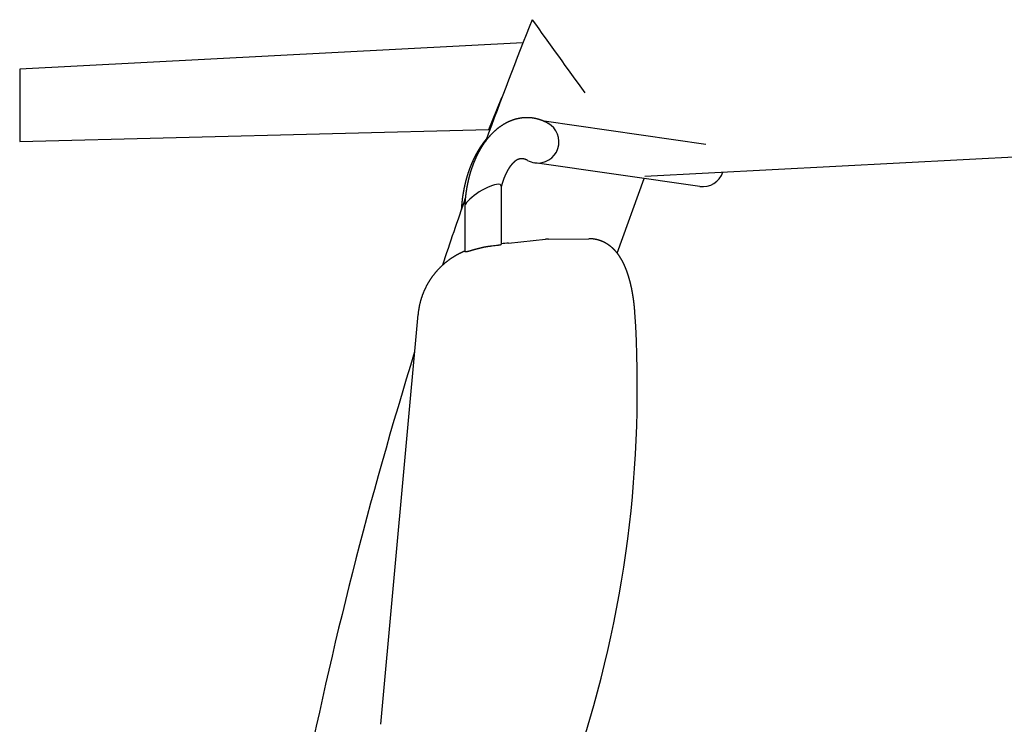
# Model space of a CAD drawing. Extents: x -4168 to 80734, y 199 to 57500.
# Tile 27 of 71: x 12291 to 12941, y 3234 to 3699. Entities that reach past the tile are written whole.
import ezdxf

# ---------------------------------------------------------------- set-up
doc = ezdxf.new("R2010")
doc.units = 0
doc.layers.get('0').update_dxf_attribs({"linetype": 'CONTINUOUS'})

msp = doc.modelspace()

# ---------------------------------------------------------------- linework, layer by layer
at = {"color": 104, "linetype": 'Continuous'}
for p, q in [((12623.16, 3683.96), (12290.83, 3666.6)), ((12290.83, 3666.6), (12290.83, 3618.8)), ((12600.73, 3626.7), (12609.29, 3647.93)), ((12743.91, 3616.95), (12637.08, 3632.22)), ((12290.83, 3618.8), (12600.73, 3626.7)), ((12703.63, 3595.9), (13183.53, 3621)), ((12739.95, 3589.24), (12630.96, 3604.81)), ((12608.81, 3589.3), (12608.81, 3550.89)), ((12685.43, 3545.16), (12703.13, 3594.5)), ((12582.56, 3575.55), (12582.38, 3573.63)), ((12584.69, 3575.81), (12584.69, 3546.21)), ((12613.66, 3551.83), (12638.08, 3554.34)), ((12640.14, 3554.45), (12666.62, 3554.67)), ((12529.37, 3234.1), (12553.88, 3504.7))]:
    msp.add_line(p, q, dxfattribs=at)
for points in [[(12639.71, 3630.92), (12639.55, 3631.01), (12639.4, 3631.09), (12639.24, 3631.18), (12639.09, 3631.26), (12638.93, 3631.34), (12638.77, 3631.42), (12638.61, 3631.5), (12638.45, 3631.58), (12638.29, 3631.66), (12638.13, 3631.74), (12637.97, 3631.81), (12637.81, 3631.89), (12637.65, 3631.96), (12637.49, 3632.04), (12637.33, 3632.11), (12637.17, 3632.18), (12637, 3632.25), (12636.84, 3632.32), (12636.68, 3632.39), (12636.51, 3632.46), (12636.35, 3632.52), (12636.18, 3632.59), (12636.02, 3632.66), (12635.85, 3632.72), (12635.69, 3632.78), (12635.52, 3632.84), (12635.35, 3632.91), (12635.19, 3632.97), (12635.02, 3633.02), (12634.85, 3633.08), (12634.68, 3633.14), (12634.52, 3633.19), (12634.35, 3633.25), (12634.18, 3633.3), (12634.01, 3633.36), (12633.84, 3633.41), (12633.67, 3633.46), (12633.5, 3633.51), (12633.33, 3633.56), (12633.16, 3633.6), (12632.99, 3633.65), (12632.81, 3633.7), (12632.64, 3633.74), (12632.47, 3633.78), (12632.3, 3633.83), (12632.13, 3633.87), (12631.95, 3633.91), (12631.78, 3633.95), (12631.61, 3633.98), (12631.43, 3634.02), (12631.26, 3634.06), (12631.08, 3634.09), (12630.91, 3634.12), (12630.74, 3634.16), (12630.56, 3634.19), (12630.39, 3634.22), (12630.21, 3634.25), (12630.04, 3634.27), (12629.86, 3634.3), (12629.69, 3634.33), (12629.51, 3634.35), (12629.33, 3634.37), (12629.16, 3634.4), (12628.98, 3634.42), (12628.8, 3634.44), (12628.63, 3634.46), (12628.45, 3634.47), (12628.28, 3634.49), (12628.1, 3634.51), (12627.92, 3634.52), (12627.74, 3634.53), (12627.57, 3634.55), (12627.39, 3634.56), (12627.21, 3634.57), (12627.04, 3634.57), (12626.86, 3634.58), (12626.68, 3634.59), (12626.5, 3634.59), (12626.33, 3634.6), (12626.15, 3634.6), (12625.97, 3634.6), (12625.79, 3634.6), (12625.62, 3634.6), (12625.44, 3634.6), (12625.26, 3634.6), (12625.08, 3634.59), (12624.91, 3634.59), (12624.73, 3634.58), (12624.55, 3634.57), (12624.38, 3634.57), (12624.2, 3634.56), (12624.02, 3634.55), (12623.84, 3634.53), (12623.67, 3634.52), (12623.49, 3634.51), (12623.31, 3634.49), (12623.14, 3634.47), (12622.96, 3634.46), (12622.78, 3634.44), (12622.61, 3634.42), (12622.43, 3634.4), (12622.26, 3634.38), (12622.08, 3634.35), (12621.9, 3634.33), (12621.73, 3634.3), (12621.55, 3634.28), (12621.38, 3634.25), (12621.2, 3634.22), (12621.03, 3634.19), (12620.85, 3634.16), (12620.68, 3634.13), (12620.5, 3634.09), (12620.33, 3634.06), (12620.16, 3634.03), (12619.98, 3633.99), (12619.81, 3633.95), (12619.64, 3633.91), (12619.46, 3633.87), (12619.29, 3633.83), (12619.12, 3633.79), (12618.94, 3633.75), (12618.77, 3633.71), (12618.6, 3633.66), (12618.43, 3633.62), (12618.26, 3633.57), (12618.09, 3633.52), (12617.92, 3633.47), (12617.75, 3633.42), (12617.58, 3633.37), (12617.41, 3633.32), (12617.24, 3633.27), (12617.07, 3633.21), (12616.9, 3633.16), (12616.73, 3633.1), (12616.56, 3633.05), (12616.4, 3632.99), (12616.23, 3632.93), (12616.06, 3632.87), (12615.89, 3632.81), (12615.73, 3632.75), (12615.56, 3632.68), (12615.4, 3632.62), (12615.23, 3632.56), (12615.07, 3632.49), (12614.9, 3632.42), (12614.74, 3632.36), (12614.57, 3632.29), (12614.41, 3632.22), (12614.25, 3632.15), (12614.08, 3632.08), (12613.92, 3632.01), (12613.76, 3631.93), (12613.6, 3631.86), (12613.44, 3631.78), (12613.28, 3631.71), (12613.12, 3631.63), (12612.96, 3631.55), (12612.8, 3631.48), (12612.64, 3631.4), (12612.48, 3631.32), (12612.32, 3631.24), (12612.17, 3631.16), (12612.01, 3631.07), (12611.85, 3630.99), (12611.7, 3630.91), (12611.54, 3630.82), (12611.38, 3630.74), (12611.23, 3630.65), (12611.08, 3630.56), (12610.92, 3630.47), (12610.77, 3630.38), (12610.61, 3630.29), (12610.46, 3630.2), (12610.31, 3630.11), (12610.16, 3630.02), (12610.01, 3629.93), (12609.86, 3629.83), (12609.71, 3629.74), (12609.56, 3629.64), (12609.41, 3629.55), (12609.26, 3629.45), (12609.11, 3629.35), (12608.96, 3629.26), (12608.81, 3629.16), (12608.67, 3629.06), (12608.52, 3628.96), (12608.38, 3628.86), (12608.23, 3628.76), (12608.09, 3628.65), (12607.94, 3628.55), (12607.8, 3628.45), (12607.65, 3628.34), (12607.51, 3628.24), (12607.37, 3628.13), (12607.23, 3628.02), (12607.08, 3627.92), (12606.94, 3627.81), (12606.8, 3627.7), (12606.66, 3627.59), (12606.52, 3627.48), (12606.38, 3627.37), (12606.25, 3627.26), (12606.11, 3627.15), (12605.97, 3627.04), (12605.83, 3626.92), (12605.7, 3626.81), (12605.56, 3626.7), (12605.43, 3626.58), (12605.29, 3626.47), (12605.16, 3626.35), (12605.02, 3626.23), (12604.89, 3626.12), (12604.76, 3626), (12604.62, 3625.88), (12604.49, 3625.76), (12604.36, 3625.64), (12604.23, 3625.52), (12604.1, 3625.4), (12603.97, 3625.28), (12603.84, 3625.16), (12603.71, 3625.04), (12603.58, 3624.92), (12603.46, 3624.79), (12603.33, 3624.67), (12603.2, 3624.55), (12603.08, 3624.42), (12602.95, 3624.3), (12602.82, 3624.17), (12602.7, 3624.04), (12602.58, 3623.92), (12602.45, 3623.79), (12602.33, 3623.66), (12602.21, 3623.53), (12602.08, 3623.4), (12601.96, 3623.28), (12601.84, 3623.15), (12601.72, 3623.02), (12601.6, 3622.89), (12601.48, 3622.75), (12601.36, 3622.62), (12601.24, 3622.49), (12601.13, 3622.36), (12601.01, 3622.23), (12600.89, 3622.09), (12600.77, 3621.96), (12600.66, 3621.82), (12600.54, 3621.69), (12600.43, 3621.55), (12600.31, 3621.42), (12600.2, 3621.28), (12600.08, 3621.15), (12599.97, 3621.01), (12599.86, 3620.87), (12599.75, 3620.74), (12599.64, 3620.6), (12599.52, 3620.46), (12599.41, 3620.32), (12599.3, 3620.18), (12599.19, 3620.04), (12599.08, 3619.9), (12598.98, 3619.76), (12598.87, 3619.62), (12598.76, 3619.48), (12598.65, 3619.34), (12598.55, 3619.2), (12598.44, 3619.06), (12598.33, 3618.91), (12598.23, 3618.77), (12598.12, 3618.63), (12598.02, 3618.48), (12597.92, 3618.34), (12597.81, 3618.19), (12597.71, 3618.05), (12597.61, 3617.91), (12597.51, 3617.76), (12597.4, 3617.61), (12597.3, 3617.47), (12597.2, 3617.32), (12597.1, 3617.18), (12597, 3617.03), (12596.9, 3616.88), (12596.81, 3616.73), (12596.71, 3616.59), (12596.61, 3616.44), (12596.51, 3616.29), (12596.42, 3616.14), (12596.32, 3615.99), (12596.22, 3615.84), (12596.13, 3615.69), (12596.03, 3615.54), (12595.94, 3615.39), (12595.85, 3615.24), (12595.75, 3615.09), (12595.66, 3614.94), (12595.57, 3614.79), (12595.48, 3614.64), (12595.38, 3614.48), (12595.29, 3614.33), (12595.2, 3614.18), (12595.11, 3614.03), (12595.02, 3613.87), (12594.93, 3613.72), (12594.84, 3613.57), (12594.76, 3613.41), (12594.67, 3613.26), (12594.58, 3613.11), (12594.49, 3612.95), (12594.41, 3612.8), (12594.32, 3612.64), (12594.23, 3612.49), (12594.15, 3612.33), (12594.06, 3612.17), (12593.98, 3612.02), (12593.9, 3611.86), (12593.81, 3611.7), (12593.73, 3611.55), (12593.65, 3611.39), (12593.56, 3611.23), (12593.48, 3611.08), (12593.4, 3610.92), (12593.32, 3610.76), (12593.24, 3610.6), (12593.16, 3610.44), (12593.08, 3610.29), (12593, 3610.13), (12592.92, 3609.97), (12592.84, 3609.81), (12592.76, 3609.65), (12592.69, 3609.49), (12592.61, 3609.33), (12592.53, 3609.17), (12592.46, 3609.01), (12592.38, 3608.85), (12592.31, 3608.69), (12592.23, 3608.53), (12592.16, 3608.37), (12592.08, 3608.21), (12592.01, 3608.04), (12591.94, 3607.88), (12591.86, 3607.72), (12591.79, 3607.56), (12591.72, 3607.4), (12591.65, 3607.23), (12591.57, 3607.07), (12591.5, 3606.91), (12591.43, 3606.75), (12591.36, 3606.58), (12591.29, 3606.42), (12591.22, 3606.26), (12591.16, 3606.09), (12591.09, 3605.93), (12591.02, 3605.77), (12590.95, 3605.6), (12590.88, 3605.44), (12590.82, 3605.27), (12590.75, 3605.11), (12590.69, 3604.94), (12590.62, 3604.78), (12590.55, 3604.61), (12590.49, 3604.45), (12590.43, 3604.28), (12590.36, 3604.12), (12590.3, 3603.95), (12590.23, 3603.79), (12590.17, 3603.62), (12590.11, 3603.46), (12590.05, 3603.29), (12589.98, 3603.12), (12589.92, 3602.96), (12589.86, 3602.79), (12589.8, 3602.62), (12589.74, 3602.46), (12589.68, 3602.29), (12589.62, 3602.12), (12589.56, 3601.95), (12589.51, 3601.79), (12589.45, 3601.62), (12589.39, 3601.45), (12589.33, 3601.28), (12589.27, 3601.12), (12589.22, 3600.95), (12589.16, 3600.78), (12589.11, 3600.61), (12589.05, 3600.44), (12588.99, 3600.27), (12588.94, 3600.1), (12588.89, 3599.94), (12588.83, 3599.77), (12588.78, 3599.6), (12588.72, 3599.43), (12588.67, 3599.26), (12588.62, 3599.09), (12588.57, 3598.92), (12588.51, 3598.75), (12588.46, 3598.58), (12588.41, 3598.41), (12588.36, 3598.24), (12588.31, 3598.07), (12588.26, 3597.9), (12588.21, 3597.73), (12588.16, 3597.56), (12588.11, 3597.39), (12588.06, 3597.22), (12588.02, 3597.05), (12587.97, 3596.88), (12587.92, 3596.71), (12587.87, 3596.54), (12587.83, 3596.36), (12587.78, 3596.19), (12587.73, 3596.02), (12587.69, 3595.85), (12587.64, 3595.68), (12587.6, 3595.51), (12587.55, 3595.33), (12587.51, 3595.16), (12587.46, 3594.99), (12587.42, 3594.82), (12587.38, 3594.65), (12587.34, 3594.47), (12587.29, 3594.3), (12587.25, 3594.13), (12587.21, 3593.96), (12587.17, 3593.79), (12587.13, 3593.61), (12587.09, 3593.44), (12587.04, 3593.27), (12587, 3593.09), (12586.97, 3592.92), (12586.93, 3592.75), (12586.89, 3592.58), (12586.85, 3592.4), (12586.81, 3592.23), (12586.77, 3592.06), (12586.73, 3591.88), (12586.7, 3591.71), (12586.66, 3591.54), (12586.62, 3591.36), (12586.59, 3591.19), (12586.55, 3591.01), (12586.52, 3590.84), (12586.48, 3590.67), (12586.44, 3590.49), (12586.41, 3590.32), (12586.38, 3590.14), (12586.34, 3589.97), (12586.31, 3589.8), (12586.28, 3589.62), (12586.24, 3589.45), (12586.21, 3589.27), (12586.18, 3589.1), (12586.15, 3588.92), (12586.11, 3588.75), (12586.08, 3588.57), (12586.05, 3588.4), (12586.02, 3588.23), (12585.99, 3588.05), (12585.96, 3587.88), (12585.93, 3587.7), (12585.9, 3587.53), (12585.87, 3587.35), (12585.85, 3587.18), (12585.82, 3587), (12585.79, 3586.82), (12585.76, 3586.65), (12585.73, 3586.47), (12585.71, 3586.3), (12585.68, 3586.12), (12585.65, 3585.95), (12585.63, 3585.77), (12585.6, 3585.6), (12585.58, 3585.42), (12585.55, 3585.25), (12585.53, 3585.07), (12585.5, 3584.89), (12585.48, 3584.72), (12585.46, 3584.54), (12585.43, 3584.37), (12585.41, 3584.19), (12585.39, 3584.01), (12585.37, 3583.84), (12585.34, 3583.66), (12585.32, 3583.49), (12585.3, 3583.31), (12585.28, 3583.13), (12585.26, 3582.96), (12585.24, 3582.78), (12585.22, 3582.61), (12585.2, 3582.43), (12585.18, 3582.25), (12585.16, 3582.08), (12585.14, 3581.9), (12585.12, 3581.72), (12585.1, 3581.55), (12585.09, 3581.37), (12585.07, 3581.19), (12585.05, 3581.02), (12585.04, 3580.84), (12585.02, 3580.66), (12585, 3580.49), (12584.99, 3580.31), (12584.97, 3580.13), (12584.96, 3579.96), (12584.94, 3579.78), (12584.93, 3579.6), (12584.91, 3579.43), (12584.9, 3579.25), (12584.89, 3579.07), (12584.87, 3578.9), (12584.86, 3578.72), (12584.85, 3578.54), (12584.83, 3578.36), (12584.82, 3578.19), (12584.81, 3578.01), (12584.8, 3577.83), (12584.79, 3577.66), (12584.78, 3577.48), (12584.77, 3577.3), (12584.76, 3577.13), (12584.75, 3576.95), (12584.74, 3576.77), (12584.73, 3576.59), (12584.72, 3576.42), (12584.71, 3576.24), (12584.7, 3576.06), (12584.69, 3575.88)], [(12626.18, 3606.41), (12626.13, 3606.44), (12626.08, 3606.46), (12626.03, 3606.49), (12625.98, 3606.52), (12625.93, 3606.54), (12625.88, 3606.57), (12625.83, 3606.59), (12625.78, 3606.62), (12625.73, 3606.64), (12625.68, 3606.67), (12625.63, 3606.69), (12625.57, 3606.72), (12625.52, 3606.74), (12625.47, 3606.76), (12625.42, 3606.79), (12625.37, 3606.81), (12625.32, 3606.83), (12625.27, 3606.86), (12625.21, 3606.88), (12625.16, 3606.9), (12625.11, 3606.92), (12625.06, 3606.94), (12625, 3606.96), (12624.95, 3606.98), (12624.9, 3607), (12624.85, 3607.02), (12624.79, 3607.04), (12624.74, 3607.06), (12624.69, 3607.08), (12624.63, 3607.1), (12624.58, 3607.12), (12624.53, 3607.13), (12624.47, 3607.15), (12624.42, 3607.17), (12624.36, 3607.19), (12624.31, 3607.2), (12624.26, 3607.22), (12624.2, 3607.23), (12624.15, 3607.25), (12624.09, 3607.26), (12624.04, 3607.28), (12623.98, 3607.29), (12623.93, 3607.3), (12623.87, 3607.32), (12623.82, 3607.33), (12623.76, 3607.34), (12623.71, 3607.35), (12623.65, 3607.36), (12623.6, 3607.38), (12623.54, 3607.39), (12623.48, 3607.4), (12623.43, 3607.41), (12623.37, 3607.41), (12623.32, 3607.42), (12623.26, 3607.43), (12623.21, 3607.44), (12623.15, 3607.45), (12623.09, 3607.45), (12623.04, 3607.46), (12622.98, 3607.47), (12622.93, 3607.47), (12622.87, 3607.48), (12622.81, 3607.48), (12622.76, 3607.49), (12622.7, 3607.49), (12622.64, 3607.49), (12622.59, 3607.49), (12622.53, 3607.5), (12622.47, 3607.5), (12622.42, 3607.5), (12622.36, 3607.5), (12622.3, 3607.5), (12622.25, 3607.5), (12622.19, 3607.5), (12622.13, 3607.5), (12622.08, 3607.5), (12622.02, 3607.49), (12621.97, 3607.49), (12621.91, 3607.49), (12621.85, 3607.48), (12621.8, 3607.48), (12621.74, 3607.47), (12621.68, 3607.47), (12621.63, 3607.46), (12621.57, 3607.45), (12621.52, 3607.45), (12621.46, 3607.44), (12621.4, 3607.43), (12621.35, 3607.42), (12621.29, 3607.41), (12621.24, 3607.4), (12621.18, 3607.39), (12621.13, 3607.38), (12621.07, 3607.37), (12621.01, 3607.36), (12620.96, 3607.35), (12620.9, 3607.34), (12620.85, 3607.32), (12620.79, 3607.31), (12620.74, 3607.3), (12620.69, 3607.28), (12620.63, 3607.27), (12620.58, 3607.25), (12620.52, 3607.23), (12620.47, 3607.22), (12620.41, 3607.2), (12620.36, 3607.18), (12620.31, 3607.17), (12620.25, 3607.15), (12620.2, 3607.13), (12620.15, 3607.11), (12620.09, 3607.09), (12620.04, 3607.07), (12619.99, 3607.05), (12619.94, 3607.03), (12619.88, 3607.01), (12619.83, 3606.98), (12619.78, 3606.96), (12619.73, 3606.94), (12619.68, 3606.92), (12619.63, 3606.89), (12619.57, 3606.87), (12619.52, 3606.85), (12619.47, 3606.82), (12619.42, 3606.8), (12619.37, 3606.77), (12619.32, 3606.75), (12619.27, 3606.72), (12619.22, 3606.69), (12619.17, 3606.67), (12619.12, 3606.64), (12619.07, 3606.61), (12619.02, 3606.58), (12618.97, 3606.56), (12618.92, 3606.53), (12618.88, 3606.5), (12618.83, 3606.47), (12618.78, 3606.44), (12618.73, 3606.41), (12618.68, 3606.38), (12618.64, 3606.35), (12618.59, 3606.32), (12618.54, 3606.29), (12618.49, 3606.26), (12618.45, 3606.23), (12618.4, 3606.19), (12618.35, 3606.16), (12618.31, 3606.13), (12618.26, 3606.1), (12618.21, 3606.07), (12618.17, 3606.03), (12618.12, 3606), (12618.08, 3605.97), (12618.03, 3605.93), (12617.99, 3605.9), (12617.94, 3605.86), (12617.9, 3605.83), (12617.85, 3605.79), (12617.81, 3605.76), (12617.76, 3605.72), (12617.72, 3605.69), (12617.68, 3605.65), (12617.63, 3605.62), (12617.59, 3605.58), (12617.54, 3605.55), (12617.5, 3605.51), (12617.46, 3605.47), (12617.42, 3605.44), (12617.37, 3605.4), (12617.33, 3605.36), (12617.29, 3605.33), (12617.24, 3605.29), (12617.2, 3605.25), (12617.16, 3605.21), (12617.12, 3605.17), (12617.08, 3605.14), (12617.04, 3605.1), (12616.99, 3605.06), (12616.95, 3605.02), (12616.91, 3604.98), (12616.87, 3604.94), (12616.83, 3604.9), (12616.79, 3604.86), (12616.75, 3604.83), (12616.71, 3604.79), (12616.67, 3604.75), (12616.63, 3604.71), (12616.59, 3604.67), (12616.55, 3604.63), (12616.51, 3604.59), (12616.47, 3604.54), (12616.43, 3604.5), (12616.39, 3604.46), (12616.35, 3604.42), (12616.31, 3604.38), (12616.28, 3604.34), (12616.24, 3604.3), (12616.2, 3604.26), (12616.16, 3604.22), (12616.12, 3604.17), (12616.08, 3604.13), (12616.05, 3604.09), (12616.01, 3604.05), (12615.97, 3604.01), (12615.93, 3603.96), (12615.9, 3603.92), (12615.86, 3603.88), (12615.82, 3603.84), (12615.79, 3603.79), (12615.75, 3603.75), (12615.71, 3603.71), (12615.68, 3603.66), (12615.64, 3603.62), (12615.6, 3603.58), (12615.57, 3603.53), (12615.53, 3603.49), (12615.49, 3603.45), (12615.46, 3603.4), (12615.42, 3603.36), (12615.39, 3603.32), (12615.35, 3603.27), (12615.32, 3603.23), (12615.28, 3603.18), (12615.25, 3603.14), (12615.21, 3603.09), (12615.18, 3603.05), (12615.14, 3603.01), (12615.11, 3602.96), (12615.07, 3602.92), (12615.04, 3602.87), (12615, 3602.83), (12614.97, 3602.78), (12614.94, 3602.74), (12614.9, 3602.69), (12614.87, 3602.65), (12614.83, 3602.6), (12614.8, 3602.56), (12614.77, 3602.51), (12614.73, 3602.46), (12614.7, 3602.42), (12614.67, 3602.37), (12614.63, 3602.33), (12614.6, 3602.28), (12614.57, 3602.23), (12614.54, 3602.19), (12614.5, 3602.14), (12614.47, 3602.1), (12614.44, 3602.05), (12614.41, 3602), (12614.37, 3601.96), (12614.34, 3601.91), (12614.31, 3601.86), (12614.28, 3601.82), (12614.25, 3601.77), (12614.22, 3601.72), (12614.18, 3601.68), (12614.15, 3601.63), (12614.12, 3601.58), (12614.09, 3601.54), (12614.06, 3601.49), (12614.03, 3601.44), (12614, 3601.39), (12613.97, 3601.35), (12613.93, 3601.3), (12613.9, 3601.25), (12613.87, 3601.2), (12613.84, 3601.16), (12613.81, 3601.11), (12613.78, 3601.06), (12613.75, 3601.01), (12613.72, 3600.97), (12613.69, 3600.92), (12613.66, 3600.87), (12613.63, 3600.82), (12613.6, 3600.77), (12613.57, 3600.73), (12613.54, 3600.68), (12613.51, 3600.63), (12613.49, 3600.58), (12613.46, 3600.53), (12613.43, 3600.48), (12613.4, 3600.44), (12613.37, 3600.39), (12613.34, 3600.34), (12613.31, 3600.29), (12613.28, 3600.24), (12613.25, 3600.19), (12613.23, 3600.14), (12613.2, 3600.1), (12613.17, 3600.05), (12613.14, 3600), (12613.11, 3599.95), (12613.08, 3599.9), (12613.06, 3599.85), (12613.03, 3599.8), (12613, 3599.75), (12612.97, 3599.7), (12612.94, 3599.65), (12612.92, 3599.6), (12612.89, 3599.56), (12612.86, 3599.51), (12612.83, 3599.46), (12612.81, 3599.41), (12612.78, 3599.36), (12612.75, 3599.31), (12612.73, 3599.26), (12612.7, 3599.21), (12612.67, 3599.16), (12612.65, 3599.11), (12612.62, 3599.06), (12612.59, 3599.01), (12612.57, 3598.96), (12612.54, 3598.91), (12612.51, 3598.86), (12612.49, 3598.81), (12612.46, 3598.76), (12612.44, 3598.71), (12612.41, 3598.66), (12612.38, 3598.61), (12612.36, 3598.56), (12612.33, 3598.51), (12612.31, 3598.46), (12612.28, 3598.41), (12612.26, 3598.36), (12612.23, 3598.31), (12612.2, 3598.26), (12612.18, 3598.21), (12612.15, 3598.16), (12612.13, 3598.1), (12612.1, 3598.05), (12612.08, 3598), (12612.05, 3597.95), (12612.03, 3597.9), (12612, 3597.85), (12611.98, 3597.8), (12611.95, 3597.75), (12611.93, 3597.7), (12611.91, 3597.65), (12611.88, 3597.6), (12611.86, 3597.55), (12611.83, 3597.49), (12611.81, 3597.44), (12611.78, 3597.39), (12611.76, 3597.34), (12611.74, 3597.29), (12611.71, 3597.24), (12611.69, 3597.19), (12611.67, 3597.14), (12611.64, 3597.08), (12611.62, 3597.03), (12611.59, 3596.98), (12611.57, 3596.93), (12611.55, 3596.88), (12611.52, 3596.83), (12611.5, 3596.78), (12611.48, 3596.72), (12611.45, 3596.67), (12611.43, 3596.62), (12611.41, 3596.57), (12611.39, 3596.52), (12611.36, 3596.47), (12611.34, 3596.41), (12611.32, 3596.36), (12611.3, 3596.31), (12611.27, 3596.26), (12611.25, 3596.21), (12611.23, 3596.16), (12611.21, 3596.1), (12611.18, 3596.05), (12611.16, 3596), (12611.14, 3595.95), (12611.12, 3595.9), (12611.1, 3595.84), (12611.07, 3595.79), (12611.05, 3595.74), (12611.03, 3595.69), (12611.01, 3595.64), (12610.99, 3595.58), (12610.96, 3595.53), (12610.94, 3595.48), (12610.92, 3595.43), (12610.9, 3595.37), (12610.88, 3595.32), (12610.86, 3595.27), (12610.84, 3595.22), (12610.82, 3595.16), (12610.79, 3595.11), (12610.77, 3595.06), (12610.75, 3595.01), (12610.73, 3594.95), (12610.71, 3594.9), (12610.69, 3594.85), (12610.67, 3594.8), (12610.65, 3594.74), (12610.63, 3594.69), (12610.61, 3594.64), (12610.59, 3594.59), (12610.57, 3594.53), (12610.55, 3594.48), (12610.53, 3594.43), (12610.51, 3594.38), (12610.49, 3594.32), (12610.47, 3594.27), (12610.45, 3594.22), (12610.43, 3594.16), (12610.41, 3594.11), (12610.39, 3594.06), (12610.37, 3594), (12610.35, 3593.95), (12610.33, 3593.9), (12610.31, 3593.85), (12610.29, 3593.79), (12610.27, 3593.74), (12610.25, 3593.69), (12610.23, 3593.63), (12610.21, 3593.58), (12610.19, 3593.53), (12610.17, 3593.47), (12610.16, 3593.42), (12610.14, 3593.37), (12610.12, 3593.31), (12610.1, 3593.26), (12610.08, 3593.21), (12610.06, 3593.15), (12610.04, 3593.1), (12610.02, 3593.05), (12610.01, 3592.99), (12609.99, 3592.94), (12609.97, 3592.89), (12609.95, 3592.83), (12609.93, 3592.78), (12609.91, 3592.73), (12609.9, 3592.67), (12609.88, 3592.62), (12609.86, 3592.57), (12609.84, 3592.51), (12609.82, 3592.46), (12609.81, 3592.41), (12609.79, 3592.35), (12609.77, 3592.3), (12609.75, 3592.25), (12609.73, 3592.19), (12609.72, 3592.14), (12609.7, 3592.08), (12609.68, 3592.03), (12609.66, 3591.98), (12609.65, 3591.92), (12609.63, 3591.87), (12609.61, 3591.82), (12609.6, 3591.76), (12609.58, 3591.71), (12609.56, 3591.65), (12609.54, 3591.6), (12609.53, 3591.55), (12609.51, 3591.49), (12609.49, 3591.44), (12609.48, 3591.38), (12609.46, 3591.33), (12609.44, 3591.28), (12609.43, 3591.22), (12609.41, 3591.17), (12609.39, 3591.11), (12609.38, 3591.06), (12609.36, 3591.01), (12609.34, 3590.95), (12609.33, 3590.9), (12609.31, 3590.84), (12609.3, 3590.79), (12609.28, 3590.74), (12609.26, 3590.68), (12609.25, 3590.63), (12609.23, 3590.57), (12609.22, 3590.52), (12609.2, 3590.46), (12609.18, 3590.41), (12609.17, 3590.36), (12609.15, 3590.3), (12609.14, 3590.25), (12609.12, 3590.19), (12609.11, 3590.14), (12609.09, 3590.08), (12609.08, 3590.03), (12609.06, 3589.98), (12609.05, 3589.92), (12609.03, 3589.87), (12609.01, 3589.81), (12609, 3589.76), (12608.98, 3589.7), (12608.97, 3589.65), (12608.95, 3589.59), (12608.94, 3589.54), (12608.92, 3589.49), (12608.91, 3589.43), (12608.9, 3589.38), (12608.88, 3589.32), (12608.87, 3589.27), (12608.85, 3589.21), (12608.84, 3589.16), (12608.82, 3589.1), (12608.81, 3589.05)]]:
    msp.add_lwpolyline(points, dxfattribs=at)
for centre, radius, start, end in [((15358.85, 2610.11), 2938.9, 158.24686, 159.91493), ((21386.79, 9974.46), 10773.7, 215.623226, 215.939498), ((12632.94, 3618.67), 14, 261.86988, 61.10035), ((12632.94, 3618.67), 14, 241.09893, 261.86988), ((12741.93, 3603.1), 14, 261.86988, 341.23547), ((15358.85, 2610.11), 2938.9, 160.7013, 161.61315), ((12574.97, 3790.8), 242.39, 276.3569, 277.30146), ((12690.7, 2799.54), 756.23, 95.84707, 96.21649), ((12640.32, 3532.45), 22, 90.47184, 95.85769), ((15358.85, 2610.11), 2938.9, 162.78268, 174.59205)]:
    msp.add_arc(centre, radius, start, end, dxfattribs=at)
for centre, major_axis, ratio, start_param, end_param in [((12596.75, 3582.55), (-11.89, -7.4), 0.274061, 3.698294, 6.097771), ((12596.75, 3582.55), (11.89, 7.4), 0.274061, 6.11426, 6.839886), ((12595.25, 3580.82), (12.52, 6.26), 0.340476, 2.942963, 3.134344), ((12596.75, 3582.55), (-11.89, -7.4), 0.274061, 6.097771, 6.11426), ((11973.65, 3455.96), (6.22, -749.95), 0.966771, 1.229649, 1.629756)]:
    msp.add_ellipse(centre, major_axis=major_axis, ratio=ratio, start_param=start_param, end_param=end_param, dxfattribs=at)
for points, knots in [([(12599.17, 3620.72), (12599.13, 3620.67), (12599.04, 3620.56), (12598.91, 3620.41), (12598.78, 3620.25), (12598.64, 3620.1), (12598.51, 3619.94), (12598.38, 3619.78), (12598.26, 3619.62), (12598.13, 3619.46), (12598, 3619.31), (12597.87, 3619.15), (12597.75, 3618.99), (12597.62, 3618.83), (12597.49, 3618.66), (12597.37, 3618.5), (12597.25, 3618.34), (12597.12, 3618.18), (12597, 3618.02), (12596.88, 3617.85), (12596.76, 3617.69), (12596.64, 3617.53), (12596.51, 3617.36), (12596.4, 3617.2), (12596.28, 3617.03), (12596.16, 3616.86), (12596.04, 3616.7), (12595.92, 3616.53), (12595.81, 3616.36), (12595.69, 3616.2), (12595.57, 3616.03), (12595.46, 3615.86), (12595.34, 3615.69), (12595.23, 3615.52), (12595.12, 3615.35), (12595, 3615.18), (12594.89, 3615.01), (12594.78, 3614.84), (12594.67, 3614.67), (12594.56, 3614.5), (12594.45, 3614.33), (12594.34, 3614.15), (12594.23, 3613.98), (12594.12, 3613.81), (12594.02, 3613.64), (12593.91, 3613.46), (12593.8, 3613.29), (12593.7, 3613.11), (12593.59, 3612.94), (12593.49, 3612.76), (12593.38, 3612.59), (12593.28, 3612.41), (12593.18, 3612.24), (12593.08, 3612.06), (12592.97, 3611.88), (12592.87, 3611.71), (12592.77, 3611.53), (12592.67, 3611.35), (12592.57, 3611.17), (12592.47, 3610.99), (12592.38, 3610.82), (12592.28, 3610.64), (12592.18, 3610.46), (12592.08, 3610.28), (12591.99, 3610.1), (12591.89, 3609.92), (12591.8, 3609.74), (12591.7, 3609.56), (12591.61, 3609.38), (12591.51, 3609.2), (12591.42, 3609.01), (12591.33, 3608.83), (12591.24, 3608.65), (12591.15, 3608.47), (12591.05, 3608.28), (12590.96, 3608.1), (12590.87, 3607.92), (12590.79, 3607.74), (12590.7, 3607.55), (12590.61, 3607.37), (12590.52, 3607.18), (12590.43, 3607), (12590.35, 3606.82), (12590.26, 3606.63), (12590.18, 3606.45), (12590.09, 3606.26), (12590.01, 3606.07), (12589.92, 3605.89), (12589.84, 3605.7), (12589.76, 3605.52), (12589.67, 3605.33), (12589.59, 3605.14), (12589.51, 3604.96), (12589.43, 3604.77), (12589.35, 3604.58), (12589.27, 3604.39), (12589.19, 3604.21), (12589.11, 3604.02), (12589.03, 3603.83), (12588.95, 3603.64), (12588.88, 3603.45), (12588.8, 3603.26), (12588.72, 3603.07), (12588.65, 3602.89), (12588.57, 3602.7), (12588.5, 3602.51), (12588.42, 3602.32), (12588.35, 3602.13), (12588.27, 3601.94), (12588.2, 3601.75), (12588.13, 3601.56), (12588.06, 3601.36), (12587.98, 3601.17), (12587.91, 3600.98), (12587.84, 3600.79), (12587.77, 3600.6), (12587.7, 3600.41), (12587.63, 3600.22), (12587.57, 3600.02), (12587.5, 3599.83), (12587.43, 3599.64), (12587.36, 3599.45), (12587.3, 3599.25), (12587.23, 3599.06), (12587.16, 3598.87), (12587.1, 3598.67), (12587.03, 3598.48), (12586.97, 3598.29), (12586.91, 3598.09), (12586.84, 3597.9), (12586.78, 3597.71), (12586.72, 3597.51), (12586.66, 3597.32), (12586.59, 3597.12), (12586.53, 3596.93), (12586.47, 3596.73), (12586.41, 3596.54), (12586.35, 3596.34), (12586.29, 3596.15), (12586.23, 3595.95), (12586.18, 3595.76), (12586.12, 3595.56), (12586.06, 3595.37), (12586, 3595.17), (12585.95, 3594.98), (12585.89, 3594.78), (12585.84, 3594.58), (12585.78, 3594.39), (12585.73, 3594.19), (12585.67, 3593.99), (12585.62, 3593.8), (12585.56, 3593.6), (12585.51, 3593.4), (12585.46, 3593.21), (12585.41, 3593.01), (12585.36, 3592.81), (12585.3, 3592.61), (12585.25, 3592.42), (12585.2, 3592.22), (12585.15, 3592.02), (12585.11, 3591.82), (12585.06, 3591.63), (12585.01, 3591.43), (12584.96, 3591.23), (12584.91, 3591.03), (12584.87, 3590.83), (12584.82, 3590.63), (12584.77, 3590.44), (12584.73, 3590.24), (12584.68, 3590.04), (12584.64, 3589.84), (12584.59, 3589.64), (12584.55, 3589.44), (12584.51, 3589.24), (12584.46, 3589.04), (12584.42, 3588.84), (12584.38, 3588.64), (12584.34, 3588.44), (12584.29, 3588.24), (12584.25, 3588.04), (12584.21, 3587.84), (12584.17, 3587.64), (12584.13, 3587.44), (12584.09, 3587.24), (12584.06, 3587.04), (12584.02, 3586.84), (12583.98, 3586.64), (12583.94, 3586.44), (12583.91, 3586.24), (12583.87, 3586.04), (12583.83, 3585.84), (12583.8, 3585.64), (12583.76, 3585.44), (12583.73, 3585.24), (12583.69, 3585.04), (12583.66, 3584.84), (12583.62, 3584.63), (12583.59, 3584.43), (12583.56, 3584.23), (12583.53, 3584.03), (12583.49, 3583.83), (12583.46, 3583.63), (12583.43, 3583.43), (12583.4, 3583.22), (12583.37, 3583.02), (12583.34, 3582.82), (12583.31, 3582.62), (12583.28, 3582.42), (12583.26, 3582.22), (12583.23, 3582.01), (12583.2, 3581.81), (12583.17, 3581.61), (12583.15, 3581.41), (12583.12, 3581.2), (12583.09, 3581), (12583.07, 3580.8), (12583.04, 3580.6), (12583.02, 3580.4), (12582.99, 3580.19), (12582.97, 3579.99), (12582.95, 3579.79), (12582.92, 3579.59), (12582.9, 3579.38), (12582.88, 3579.18), (12582.86, 3578.98), (12582.84, 3578.77), (12582.82, 3578.57), (12582.8, 3578.37), (12582.78, 3578.17), (12582.76, 3577.96), (12582.74, 3577.76), (12582.72, 3577.56), (12582.7, 3577.35), (12582.68, 3577.15), (12582.66, 3576.95), (12582.65, 3576.74), (12582.63, 3576.54), (12582.61, 3576.34), (12582.6, 3576.13), (12582.58, 3575.93), (12582.57, 3575.73), (12582.56, 3575.59), (12582.55, 3575.52)], [0, 0, 0, 0, 0.203935, 0.407868, 0.6118, 0.815732, 1.019663, 1.223595, 1.427527, 1.631459, 1.835392, 2.039325, 2.243258, 2.447191, 2.651123, 2.855056, 3.058988, 3.26292, 3.466851, 3.670783, 3.874716, 4.078648, 4.282581, 4.486513, 4.690445, 4.894377, 5.098308, 5.302239, 5.506169, 5.710099, 5.91403, 6.11796, 6.32189, 6.52582, 6.72975, 6.933681, 7.137612, 7.341543, 7.545474, 7.749404, 7.953335, 8.157266, 8.361197, 8.565128, 8.769058, 8.972989, 9.17692, 9.38085, 9.584781, 9.788712, 9.992642, 10.196573, 10.400503, 10.604434, 10.808365, 11.012295, 11.216226, 11.420156, 11.624087, 11.828017, 12.031948, 12.235878, 12.439809, 12.643739, 12.84767, 13.0516, 13.255531, 13.459461, 13.663391, 13.867322, 14.071253, 14.275184, 14.479115, 14.683046, 14.886977, 15.090908, 15.294839, 15.49877, 15.702701, 15.906632, 16.110563, 16.314494, 16.518425, 16.722356, 16.926286, 17.130217, 17.334148, 17.538079, 17.74201, 17.94594, 18.149871, 18.353802, 18.557733, 18.761663, 18.965594, 19.169525, 19.373455, 19.577386, 19.781317, 19.985248, 20.189179, 20.393109, 20.59704, 20.80097, 21.004901, 21.208831, 21.412762, 21.616693, 21.820624, 22.024554, 22.228485, 22.432415, 22.636345, 22.840275, 23.044205, 23.248135, 23.452065, 23.655995, 23.859925, 24.063855, 24.267785, 24.471714, 24.675644, 24.879575, 25.083505, 25.287435, 25.491365, 25.695294, 25.899224, 26.103154, 26.307085, 26.511016, 26.714947, 26.918878, 27.122809, 27.326741, 27.530672, 27.734602, 27.938533, 28.142464, 28.346394, 28.550325, 28.754256, 28.958187, 29.162119, 29.36605, 29.569981, 29.773912, 29.977843, 30.181774, 30.385705, 30.589635, 30.793566, 30.997497, 31.201427, 31.405358, 31.609288, 31.813218, 32.017148, 32.221078, 32.425009, 32.628939, 32.832869, 33.0368, 33.24073, 33.44466, 33.64859, 33.85252, 34.056451, 34.260381, 34.464311, 34.668241, 34.872171, 35.076102, 35.280032, 35.483962, 35.687892, 35.891822, 36.095753, 36.299683, 36.503613, 36.707543, 36.911473, 37.115403, 37.319333, 37.523264, 37.727194, 37.931124, 38.135054, 38.338984, 38.542914, 38.746844, 38.950775, 39.154705, 39.358635, 39.562565, 39.766495, 39.970425, 40.174355, 40.378285, 40.582216, 40.786146, 40.990076, 41.194006, 41.397936, 41.601866, 41.805796, 42.009726, 42.213656, 42.417586, 42.621517, 42.825447, 43.029377, 43.233307, 43.437237, 43.641167, 43.845097, 44.049027, 44.252957, 44.456887, 44.660817, 44.864747, 45.068678, 45.272608, 45.476538, 45.680468, 45.884398, 46.088328, 46.292258, 46.496188, 46.700118, 46.904048, 47.107978, 47.311909, 47.515839, 47.719768, 47.923698, 48.127628, 48.331558, 48.535487, 48.739418, 48.943349, 48.943349, 48.943349, 48.943349]), ([(12605.77, 3550.38), (12605.82, 3550.39), (12605.91, 3550.4), (12606.05, 3550.42), (12606.19, 3550.44), (12606.33, 3550.45), (12606.46, 3550.47), (12606.59, 3550.49), (12606.71, 3550.51), (12606.83, 3550.52), (12606.95, 3550.54), (12607.07, 3550.56), (12607.18, 3550.57), (12607.29, 3550.59), (12607.39, 3550.6), (12607.49, 3550.62), (12607.59, 3550.63), (12607.68, 3550.65), (12607.77, 3550.66), (12607.86, 3550.68), (12607.94, 3550.69), (12608.02, 3550.7), (12608.1, 3550.72), (12608.17, 3550.73), (12608.24, 3550.74), (12608.3, 3550.75), (12608.36, 3550.76), (12608.42, 3550.78), (12608.47, 3550.79), (12608.52, 3550.8), (12608.57, 3550.81), (12608.61, 3550.82), (12608.65, 3550.83), (12608.68, 3550.83), (12608.71, 3550.84), (12608.74, 3550.85), (12608.76, 3550.86), (12608.78, 3550.87), (12608.79, 3550.87), (12608.8, 3550.88), (12608.81, 3550.89), (12608.81, 3550.89), (12608.81, 3550.89)], [0, 0, 0, 0, 0.145407, 0.287721, 0.426901, 0.562906, 0.695696, 0.825231, 0.951473, 1.074385, 1.193931, 1.310075, 1.422785, 1.532026, 1.637767, 1.739976, 1.838625, 1.933684, 2.025126, 2.112925, 2.197054, 2.27749, 2.35421, 2.427192, 2.496415, 2.56186, 2.623508, 2.681345, 2.735353, 2.78552, 2.831835, 2.874288, 2.912871, 2.947582, 2.978421, 3.005395, 3.028519, 3.047829, 3.063388, 3.075332, 3.083978, 3.090179, 3.090179, 3.090179, 3.090179]), ([(12697.06, 3506.15), (12697.05, 3506.21), (12697.04, 3506.33), (12697.03, 3506.51), (12697.02, 3506.69), (12697.01, 3506.87), (12696.99, 3507.05), (12696.98, 3507.23), (12696.97, 3507.41), (12696.95, 3507.59), (12696.94, 3507.77), (12696.92, 3507.95), (12696.91, 3508.13), (12696.89, 3508.31), (12696.88, 3508.49), (12696.86, 3508.67), (12696.85, 3508.85), (12696.83, 3509.03), (12696.82, 3509.21), (12696.8, 3509.39), (12696.78, 3509.57), (12696.77, 3509.75), (12696.75, 3509.93), (12696.73, 3510.11), (12696.71, 3510.29), (12696.7, 3510.46), (12696.68, 3510.64), (12696.66, 3510.82), (12696.64, 3511), (12696.62, 3511.18), (12696.6, 3511.36), (12696.58, 3511.54), (12696.56, 3511.72), (12696.54, 3511.9), (12696.52, 3512.08), (12696.5, 3512.26), (12696.48, 3512.44), (12696.46, 3512.61), (12696.44, 3512.79), (12696.41, 3512.97), (12696.39, 3513.15), (12696.37, 3513.33), (12696.35, 3513.51), (12696.32, 3513.69), (12696.3, 3513.87), (12696.28, 3514.05), (12696.25, 3514.22), (12696.23, 3514.4), (12696.2, 3514.58), (12696.18, 3514.76), (12696.15, 3514.94), (12696.13, 3515.12), (12696.1, 3515.29), (12696.08, 3515.47), (12696.05, 3515.65), (12696.03, 3515.83), (12696, 3516.01), (12695.97, 3516.19), (12695.95, 3516.36), (12695.92, 3516.54), (12695.89, 3516.72), (12695.86, 3516.9), (12695.83, 3517.08), (12695.8, 3517.25), (12695.78, 3517.43), (12695.75, 3517.61), (12695.72, 3517.79), (12695.69, 3517.97), (12695.66, 3518.14), (12695.63, 3518.32), (12695.6, 3518.5), (12695.57, 3518.68), (12695.53, 3518.85), (12695.5, 3519.03), (12695.47, 3519.21), (12695.44, 3519.39), (12695.41, 3519.56), (12695.37, 3519.74), (12695.34, 3519.92), (12695.31, 3520.1), (12695.27, 3520.27), (12695.24, 3520.45), (12695.2, 3520.63), (12695.17, 3520.8), (12695.14, 3520.98), (12695.1, 3521.16), (12695.06, 3521.33), (12695.03, 3521.51), (12694.99, 3521.69), (12694.96, 3521.86), (12694.92, 3522.04), (12694.88, 3522.22), (12694.84, 3522.39), (12694.81, 3522.57), (12694.77, 3522.74), (12694.73, 3522.92), (12694.69, 3523.1), (12694.65, 3523.27), (12694.61, 3523.45), (12694.57, 3523.62), (12694.53, 3523.8), (12694.49, 3523.98), (12694.45, 3524.15), (12694.41, 3524.33), (12694.37, 3524.5), (12694.33, 3524.68), (12694.29, 3524.85), (12694.24, 3525.03), (12694.2, 3525.2), (12694.16, 3525.38), (12694.11, 3525.55), (12694.07, 3525.73), (12694.03, 3525.9), (12693.98, 3526.08), (12693.94, 3526.25), (12693.89, 3526.43), (12693.85, 3526.6), (12693.8, 3526.78), (12693.75, 3526.95), (12693.71, 3527.12), (12693.66, 3527.3), (12693.61, 3527.47), (12693.56, 3527.65), (12693.52, 3527.82), (12693.47, 3527.99), (12693.42, 3528.17), (12693.37, 3528.34), (12693.32, 3528.51), (12693.27, 3528.69), (12693.22, 3528.86), (12693.17, 3529.03), (12693.12, 3529.2), (12693.07, 3529.38), (12693.01, 3529.55), (12692.96, 3529.72), (12692.91, 3529.89), (12692.85, 3530.07), (12692.8, 3530.24), (12692.75, 3530.41), (12692.69, 3530.58), (12692.64, 3530.75), (12692.58, 3530.93), (12692.53, 3531.1), (12692.47, 3531.27), (12692.41, 3531.44), (12692.36, 3531.61), (12692.3, 3531.78), (12692.24, 3531.95), (12692.18, 3532.12), (12692.12, 3532.29), (12692.06, 3532.46), (12692, 3532.63), (12691.94, 3532.8), (12691.88, 3532.97), (12691.82, 3533.14), (12691.76, 3533.31), (12691.7, 3533.48), (12691.63, 3533.65), (12691.57, 3533.82), (12691.51, 3533.99), (12691.44, 3534.15), (12691.38, 3534.32), (12691.31, 3534.49), (12691.25, 3534.66), (12691.18, 3534.83), (12691.11, 3534.99), (12691.05, 3535.16), (12690.98, 3535.33), (12690.91, 3535.49), (12690.84, 3535.66), (12690.77, 3535.83), (12690.7, 3535.99), (12690.63, 3536.16), (12690.56, 3536.32), (12690.49, 3536.49), (12690.42, 3536.66), (12690.34, 3536.82), (12690.27, 3536.98), (12690.2, 3537.15), (12690.12, 3537.31), (12690.05, 3537.48), (12689.97, 3537.64), (12689.89, 3537.8), (12689.82, 3537.97), (12689.74, 3538.13), (12689.66, 3538.29), (12689.58, 3538.45), (12689.5, 3538.62), (12689.42, 3538.78), (12689.34, 3538.94), (12689.26, 3539.1), (12689.18, 3539.26), (12689.09, 3539.42), (12689.01, 3539.58), (12688.93, 3539.74), (12688.84, 3539.9), (12688.76, 3540.06), (12688.67, 3540.21), (12688.58, 3540.37), (12688.5, 3540.53), (12688.41, 3540.69), (12688.32, 3540.84), (12688.23, 3541), (12688.14, 3541.16), (12688.05, 3541.31), (12687.96, 3541.47), (12687.86, 3541.62), (12687.77, 3541.78), (12687.68, 3541.93), (12687.58, 3542.08), (12687.49, 3542.24), (12687.39, 3542.39), (12687.29, 3542.54), (12687.2, 3542.69), (12687.1, 3542.84), (12687, 3542.99), (12686.9, 3543.14), (12686.8, 3543.29), (12686.69, 3543.44), (12686.59, 3543.59), (12686.49, 3543.74), (12686.38, 3543.88), (12686.28, 3544.03), (12686.17, 3544.18), (12686.07, 3544.32), (12685.96, 3544.47), (12685.85, 3544.61), (12685.74, 3544.75), (12685.63, 3544.9), (12685.52, 3545.04), (12685.41, 3545.18), (12685.3, 3545.32), (12685.18, 3545.46), (12685.07, 3545.6), (12684.96, 3545.74), (12684.84, 3545.88), (12684.72, 3546.02), (12684.61, 3546.15), (12684.49, 3546.29), (12684.37, 3546.42), (12684.25, 3546.56), (12684.13, 3546.69), (12684.01, 3546.82), (12683.88, 3546.96), (12683.76, 3547.09), (12683.63, 3547.22), (12683.51, 3547.35), (12683.38, 3547.48), (12683.26, 3547.61), (12683.13, 3547.73), (12683, 3547.86), (12682.87, 3547.98), (12682.74, 3548.11), (12682.61, 3548.23), (12682.48, 3548.36), (12682.35, 3548.48), (12682.21, 3548.6), (12682.08, 3548.72), (12681.94, 3548.84), (12681.81, 3548.96), (12681.67, 3549.07), (12681.53, 3549.19), (12681.39, 3549.3), (12681.25, 3549.42), (12681.11, 3549.53), (12680.97, 3549.64), (12680.83, 3549.76), (12680.69, 3549.87), (12680.54, 3549.97), (12680.4, 3550.08), (12680.25, 3550.19), (12680.11, 3550.3), (12679.96, 3550.4), (12679.81, 3550.5), (12679.67, 3550.61), (12679.52, 3550.71), (12679.37, 3550.81), (12679.22, 3550.91), (12679.07, 3551.01), (12678.91, 3551.1), (12678.76, 3551.2), (12678.61, 3551.3), (12678.45, 3551.39), (12678.3, 3551.48), (12678.14, 3551.57), (12677.99, 3551.66), (12677.83, 3551.75), (12677.67, 3551.84), (12677.52, 3551.93), (12677.36, 3552.01), (12677.2, 3552.1), (12677.04, 3552.18), (12676.88, 3552.26), (12676.72, 3552.34), (12676.55, 3552.42), (12676.39, 3552.5), (12676.23, 3552.57), (12676.06, 3552.65), (12675.9, 3552.72), (12675.73, 3552.8), (12675.57, 3552.87), (12675.4, 3552.94), (12675.24, 3553.01), (12675.07, 3553.07), (12674.9, 3553.14), (12674.73, 3553.2), (12674.56, 3553.27), (12674.39, 3553.33), (12674.22, 3553.39), (12674.05, 3553.45), (12673.88, 3553.51), (12673.71, 3553.57), (12673.54, 3553.62), (12673.37, 3553.67), (12673.2, 3553.73), (12673.02, 3553.78), (12672.85, 3553.83), (12672.68, 3553.88), (12672.5, 3553.92), (12672.33, 3553.97), (12672.15, 3554.01), (12671.98, 3554.06), (12671.8, 3554.1), (12671.63, 3554.14), (12671.45, 3554.18), (12671.27, 3554.21), (12671.1, 3554.25), (12670.92, 3554.28), (12670.74, 3554.32), (12670.57, 3554.35), (12670.39, 3554.38), (12670.21, 3554.41), (12670.03, 3554.43), (12669.85, 3554.46), (12669.67, 3554.48), (12669.5, 3554.51), (12669.32, 3554.53), (12669.14, 3554.55), (12668.96, 3554.57), (12668.78, 3554.58), (12668.6, 3554.6), (12668.42, 3554.61), (12668.24, 3554.63), (12668.06, 3554.64), (12667.88, 3554.65), (12667.7, 3554.65), (12667.52, 3554.66), (12667.34, 3554.67), (12667.16, 3554.67), (12666.98, 3554.67), (12666.8, 3554.67), (12666.68, 3554.67), (12666.62, 3554.67)], [0, 0, 0, 0, 0.180242, 0.360483, 0.540724, 0.720965, 0.901206, 1.081447, 1.261688, 1.44193, 1.622171, 1.802412, 1.982653, 2.162894, 2.343135, 2.523376, 2.703617, 2.883858, 3.064099, 3.24434, 3.424581, 3.604822, 3.785063, 3.965305, 4.145546, 4.325787, 4.506028, 4.686269, 4.86651, 5.046751, 5.226992, 5.407233, 5.587474, 5.767715, 5.947956, 6.128197, 6.308439, 6.48868, 6.668921, 6.849162, 7.029403, 7.209644, 7.389885, 7.570126, 7.750367, 7.930608, 8.110849, 8.29109, 8.471332, 8.651573, 8.831814, 9.012055, 9.192296, 9.372537, 9.552778, 9.733019, 9.91326, 10.093501, 10.273743, 10.453984, 10.634225, 10.814466, 10.994707, 11.174948, 11.355189, 11.53543, 11.715671, 11.895913, 12.076154, 12.256395, 12.436636, 12.616877, 12.797118, 12.977359, 13.1576, 13.337842, 13.518083, 13.698324, 13.878565, 14.058806, 14.239047, 14.419288, 14.599529, 14.779771, 14.960012, 15.140253, 15.320494, 15.500735, 15.680976, 15.861218, 16.041459, 16.2217, 16.401941, 16.582182, 16.762423, 16.942665, 17.122906, 17.303147, 17.483388, 17.663629, 17.843871, 18.024112, 18.204353, 18.384594, 18.564835, 18.745077, 18.925318, 19.105559, 19.2858, 19.466042, 19.646283, 19.826524, 20.006765, 20.187006, 20.367248, 20.547489, 20.72773, 20.907972, 21.088213, 21.268454, 21.448695, 21.628937, 21.809178, 21.989419, 22.169661, 22.349902, 22.530143, 22.710385, 22.890626, 23.070867, 23.251109, 23.43135, 23.611591, 23.791833, 23.972074, 24.152316, 24.332557, 24.512798, 24.69304, 24.873281, 25.053523, 25.233764, 25.414006, 25.594247, 25.774488, 25.95473, 26.134971, 26.315213, 26.495455, 26.675696, 26.855938, 27.036179, 27.216421, 27.396662, 27.576904, 27.757146, 27.937387, 28.117629, 28.297871, 28.478112, 28.658354, 28.838596, 29.018837, 29.199079, 29.379321, 29.559563, 29.739805, 29.920046, 30.100288, 30.28053, 30.460772, 30.641014, 30.821256, 31.001498, 31.18174, 31.361982, 31.542224, 31.722466, 31.902708, 32.08295, 32.263193, 32.443435, 32.623677, 32.803919, 32.984162, 33.164404, 33.344646, 33.524889, 33.705131, 33.885374, 34.065617, 34.245859, 34.426102, 34.606345, 34.786587, 34.966829, 35.147072, 35.327315, 35.507559, 35.687805, 35.868051, 36.048298, 36.228546, 36.408794, 36.589042, 36.769291, 36.94954, 37.129789, 37.310038, 37.490286, 37.670534, 37.850781, 38.031027, 38.211273, 38.391519, 38.571765, 38.752011, 38.932257, 39.112504, 39.292751, 39.472998, 39.653245, 39.833493, 40.01374, 40.193988, 40.374236, 40.554484, 40.734733, 40.914982, 41.095232, 41.275481, 41.45573, 41.635979, 41.816228, 41.996476, 42.176724, 42.356972, 42.537219, 42.717467, 42.897716, 43.077965, 43.258214, 43.438463, 43.618713, 43.798963, 43.979213, 44.159463, 44.339713, 44.519964, 44.700215, 44.880466, 45.060718, 45.240969, 45.421221, 45.601473, 45.781726, 45.961979, 46.142232, 46.322486, 46.502739, 46.682993, 46.863247, 47.043502, 47.223757, 47.404012, 47.584267, 47.764523, 47.944779, 48.125036, 48.305294, 48.485551, 48.665808, 48.846065, 49.026323, 49.20658, 49.386838, 49.567096, 49.747355, 49.927615, 50.107876, 50.288139, 50.468405, 50.648672, 50.828939, 51.009207, 51.189474, 51.369741, 51.550006, 51.73027, 51.910533, 52.090796, 52.27106, 52.451326, 52.631596, 52.811871, 52.992152, 53.172441, 53.352738, 53.533043, 53.713353, 53.893669, 54.073989, 54.254313, 54.434639, 54.614968, 54.795298, 54.97563, 55.155961, 55.336292, 55.516623, 55.696953, 55.877283, 56.057611, 56.23794, 56.418268, 56.598597, 56.778926, 56.959255, 57.139586, 57.319917, 57.500251, 57.680586, 57.860925, 58.041266, 58.221611, 58.401957, 58.582305, 58.762653, 58.943001, 59.123348, 59.303693, 59.484036, 59.664376, 59.844712, 60.025044, 60.205371, 60.385692, 60.566008, 60.746318, 60.926626, 61.106932, 61.28724, 61.467551, 61.647868, 61.828193, 62.008527, 62.188874, 62.369235, 62.549613, 62.730009, 62.910427, 63.090867, 63.090867, 63.090867, 63.090867]), ([(12584.69, 3546.46), (12584.53, 3546.39), (12584.21, 3546.26), (12583.74, 3546.05), (12583.26, 3545.84), (12582.79, 3545.63), (12582.32, 3545.41), (12581.85, 3545.18), (12581.38, 3544.95), (12580.92, 3544.72), (12580.46, 3544.48), (12580, 3544.24), (12579.54, 3543.99), (12579.09, 3543.73), (12578.64, 3543.48), (12578.19, 3543.21), (12577.74, 3542.95), (12577.3, 3542.67), (12576.86, 3542.4), (12576.42, 3542.12), (12575.99, 3541.83), (12575.56, 3541.54), (12575.13, 3541.25), (12574.71, 3540.95), (12574.28, 3540.64), (12573.86, 3540.34), (12573.45, 3540.02), (12573.04, 3539.71), (12572.63, 3539.39), (12572.22, 3539.06), (12571.82, 3538.73), (12571.42, 3538.4), (12571.03, 3538.06), (12570.63, 3537.72), (12570.25, 3537.37), (12569.86, 3537.03), (12569.48, 3536.67), (12569.1, 3536.31), (12568.73, 3535.95), (12568.36, 3535.59), (12567.99, 3535.22), (12567.63, 3534.85), (12567.27, 3534.47), (12566.92, 3534.09), (12566.57, 3533.71), (12566.22, 3533.32), (12565.88, 3532.93), (12565.54, 3532.53), (12565.21, 3532.13), (12564.88, 3531.73), (12564.55, 3531.33), (12564.23, 3530.92), (12563.92, 3530.51), (12563.6, 3530.09), (12563.29, 3529.67), (12562.99, 3529.25), (12562.69, 3528.83), (12562.39, 3528.4), (12562.1, 3527.97), (12561.82, 3527.54), (12561.54, 3527.1), (12561.26, 3526.66), (12560.99, 3526.22), (12560.72, 3525.77), (12560.45, 3525.33), (12560.19, 3524.88), (12559.94, 3524.42), (12559.69, 3523.97), (12559.45, 3523.51), (12559.21, 3523.05), (12558.97, 3522.58), (12558.74, 3522.12), (12558.52, 3521.65), (12558.29, 3521.18), (12558.08, 3520.71), (12557.87, 3520.23), (12557.66, 3519.75), (12557.46, 3519.28), (12557.27, 3518.79), (12557.07, 3518.31), (12556.89, 3517.83), (12556.71, 3517.34), (12556.53, 3516.85), (12556.36, 3516.36), (12556.2, 3515.87), (12556.04, 3515.37), (12555.88, 3514.88), (12555.73, 3514.38), (12555.59, 3513.88), (12555.45, 3513.38), (12555.31, 3512.88), (12555.18, 3512.37), (12555.06, 3511.87), (12554.94, 3511.36), (12554.83, 3510.86), (12554.72, 3510.35), (12554.62, 3509.84), (12554.52, 3509.33), (12554.43, 3508.82), (12554.34, 3508.3), (12554.26, 3507.79), (12554.18, 3507.28), (12554.11, 3506.76), (12554.04, 3506.25), (12553.98, 3505.73), (12553.93, 3505.21), (12553.9, 3504.87), (12553.88, 3504.7)], [0, 0, 0, 0, 0.519657, 1.039285, 1.558893, 2.078492, 2.598093, 3.117705, 3.637325, 4.156951, 4.67658, 5.19621, 5.715839, 6.235466, 6.755092, 7.274718, 7.794345, 8.313973, 8.833604, 9.353235, 9.872868, 10.392501, 10.912135, 11.431769, 11.951403, 12.471037, 12.99067, 13.510304, 14.029938, 14.549571, 15.069206, 15.58884, 16.108475, 16.628109, 17.147744, 17.667379, 18.187013, 18.706648, 19.226283, 19.745917, 20.265552, 20.785187, 21.304822, 21.824457, 22.344092, 22.863727, 23.383362, 23.902997, 24.422632, 24.942267, 25.461902, 25.981538, 26.501173, 27.020808, 27.540443, 28.060079, 28.579714, 29.099349, 29.618985, 30.13862, 30.658255, 31.17789, 31.697525, 32.21716, 32.736794, 33.256428, 33.776063, 34.295697, 34.815331, 35.334965, 35.8546, 36.374234, 36.893868, 37.413503, 37.933137, 38.452772, 38.972406, 39.492041, 40.011675, 40.531309, 41.050943, 41.570578, 42.090212, 42.609847, 43.129482, 43.649116, 44.168751, 44.688386, 45.20802, 45.727654, 46.247287, 46.766919, 47.286552, 47.806186, 48.325822, 48.845461, 49.365103, 49.884744, 50.404382, 50.924015, 51.44364, 51.963253, 52.48286, 53.002472, 53.522099, 54.041751, 54.561439, 54.561439, 54.561439, 54.561439]), ([(12585.38, 3546.12), (12585.36, 3546.12), (12585.32, 3546.12), (12585.27, 3546.11), (12585.22, 3546.11), (12585.17, 3546.11), (12585.13, 3546.1), (12585.09, 3546.1), (12585.05, 3546.1), (12585.01, 3546.1), (12584.97, 3546.1), (12584.94, 3546.11), (12584.91, 3546.11), (12584.88, 3546.11), (12584.85, 3546.11), (12584.82, 3546.12), (12584.8, 3546.12), (12584.78, 3546.13), (12584.76, 3546.14), (12584.75, 3546.14), (12584.73, 3546.15), (12584.72, 3546.16), (12584.71, 3546.17), (12584.7, 3546.18), (12584.7, 3546.19), (12584.69, 3546.2), (12584.69, 3546.21), (12584.69, 3546.21)], [0, 0, 0, 0, 0.0541809, 0.1060733, 0.1556832, 0.2030173, 0.2480835, 0.2908916, 0.3314532, 0.3697819, 0.4058941, 0.4398088, 0.4715489, 0.5011415, 0.5286193, 0.5540219, 0.5773983, 0.5988094, 0.6183324, 0.6360666, 0.652141, 0.6667254, 0.6800419, 0.6923763, 0.7040809, 0.7155601, 0.7272351, 0.7272351, 0.7272351, 0.7272351]), ([(12585.38, 3546.12), (12585.42, 3546.12), (12585.52, 3546.14), (12585.67, 3546.16), (12585.83, 3546.18), (12586, 3546.22), (12586.18, 3546.25), (12586.38, 3546.3), (12586.58, 3546.34), (12586.8, 3546.4), (12587.02, 3546.45), (12587.25, 3546.51), (12587.5, 3546.58), (12587.75, 3546.65), (12588, 3546.72), (12588.27, 3546.79), (12588.54, 3546.87), (12588.82, 3546.95), (12589.11, 3547.04), (12589.4, 3547.12), (12589.69, 3547.21), (12590, 3547.3), (12590.3, 3547.38), (12590.61, 3547.48), (12590.93, 3547.57), (12591.25, 3547.66), (12591.58, 3547.75), (12591.9, 3547.84), (12592.23, 3547.94), (12592.57, 3548.03), (12592.9, 3548.12), (12593.24, 3548.21), (12593.58, 3548.3), (12593.93, 3548.39), (12594.27, 3548.48), (12594.61, 3548.56), (12594.96, 3548.65), (12595.31, 3548.73), (12595.66, 3548.82), (12596.01, 3548.9), (12596.35, 3548.98), (12596.7, 3549.05), (12597.05, 3549.13), (12597.4, 3549.2), (12597.75, 3549.27), (12598.1, 3549.34), (12598.44, 3549.4), (12598.79, 3549.46), (12599.13, 3549.52), (12599.47, 3549.58), (12599.81, 3549.64), (12600.15, 3549.69), (12600.49, 3549.74), (12600.82, 3549.78), (12601.15, 3549.83), (12601.48, 3549.87), (12601.69, 3549.89), (12601.8, 3549.9)], [0, 0, 0, 0, 0.138665, 0.289875, 0.453439, 0.629107, 0.816584, 1.015534, 1.225587, 1.446348, 1.677399, 1.918305, 2.168619, 2.427885, 2.695646, 2.971442, 3.254822, 3.545339, 3.842563, 4.146078, 4.455492, 4.770432, 5.090528, 5.415414, 5.744723, 6.078098, 6.415183, 6.755631, 7.099104, 7.445274, 7.793822, 8.144445, 8.49685, 8.85076, 9.205916, 9.562074, 9.919009, 10.276507, 10.634344, 10.992297, 11.350142, 11.707656, 12.064616, 12.420797, 12.775978, 13.129936, 13.482448, 13.833294, 14.182253, 14.529105, 14.873631, 15.215613, 15.554834, 15.891078, 16.224129, 16.553774, 16.8798, 16.8798, 16.8798, 16.8798])]:
    msp.add_open_spline(points, degree=3, knots=knots, dxfattribs=at)

doc.saveas('drawing.dxf')
